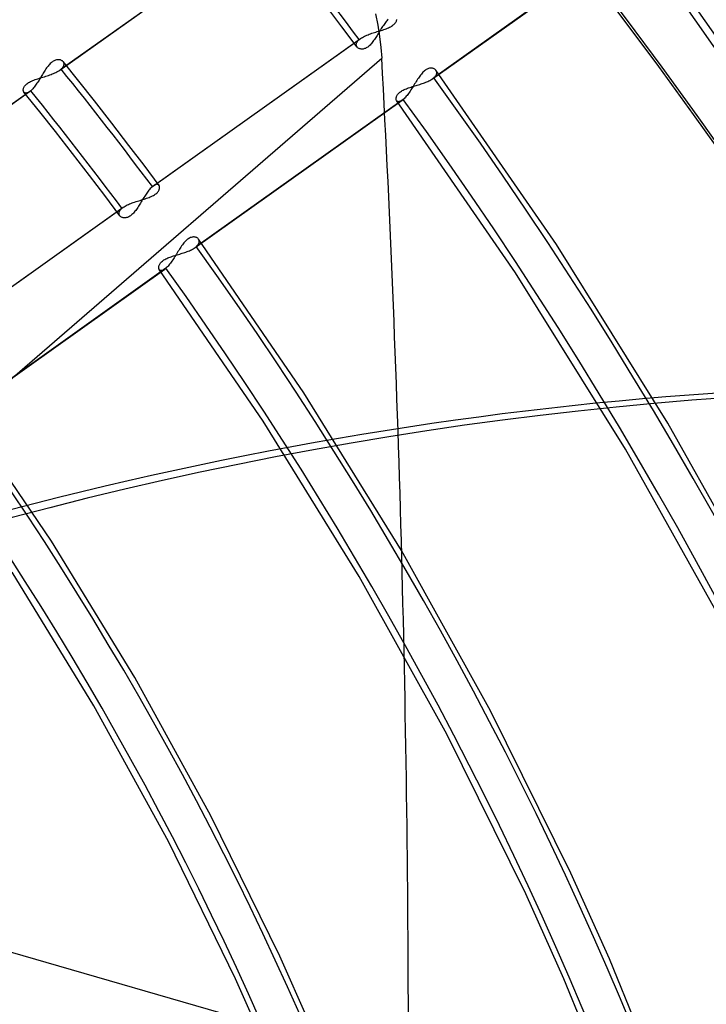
# Model space of a CAD drawing. Header units: millimetres. Extents: x -240 to 234, y -303 to 298.
# Tile 59 of 77: x 97 to 124, y 39 to 79. Entities that reach past the tile are written whole.
import ezdxf

# ---------------------------------------------------------------- set-up
doc = ezdxf.new("R2010")
doc.units = ezdxf.units.MM
doc.layers.add('MAIN-1', color=7, linetype='Continuous')
doc.layers.add('MAIN-2', color=7, linetype='Continuous')

msp = doc.modelspace()

# ---------------------------------------------------------------- linework, layer by layer
at = {"layer": 'MAIN-1'}
for centre, major_axis, start_param, end_param in [((-0.5, -0.433), (139.441, -161.013), 0.713724, 3.45689), ((-5.75, -4.98), (-132.567, 153.076), -2.427868, -0.857072), ((-50, -43.301), (-132.567, 153.076), -3.141592, -0.857072), ((-50, -43.301), (131.913, -152.32), 0, 2.284521)]:
    msp.add_ellipse(centre, major_axis=major_axis, ratio=0.75, start_param=start_param, end_param=end_param, dxfattribs=at)
at = {"layer": 'MAIN-2'}
for p, q in [((98.205, 77.305), (106.604, 83.279)), ((106.651, 83.316), (98.258, 77.346)), ((113.325, 76.954), (121.729, 82.932)), ((121.775, 82.969), (113.377, 76.995)), ((126.94, 75.098), (121.503, 82.918)), ((109.652, 79.059), (109.032, 79.873)), ((111.007, 79.589), (111.103, 79.127)), ((111.103, 79.127), (111.179, 78.672)), ((111.36, 79.159), (111.331, 79.118)), ((111.389, 79.199), (111.36, 79.159)), ((111.418, 79.238), (111.389, 79.199)), ((111.447, 79.274), (111.418, 79.238)), ((111.475, 79.309), (111.447, 79.274)), ((111.504, 79.341), (111.475, 79.309)), ((111.532, 79.371), (111.504, 79.341)), ((111.702, 79.112), (111.734, 79.136)), ((111.734, 79.136), (111.763, 79.161)), ((111.763, 79.161), (111.789, 79.187)), ((111.789, 79.187), (111.811, 79.213)), ((111.811, 79.213), (111.83, 79.239)), ((111.83, 79.239), (111.846, 79.265)), ((111.846, 79.265), (111.859, 79.29)), ((111.859, 79.29), (111.869, 79.315)), ((111.869, 79.315), (111.876, 79.34)), ((111.876, 79.34), (111.881, 79.363)), ((110.267, 78.241), (109.652, 79.059)), ((110.66, 78.722), (110.709, 78.742)), ((110.709, 78.742), (110.761, 78.761)), ((110.761, 78.761), (110.814, 78.78)), ((110.814, 78.78), (110.867, 78.799)), ((110.867, 78.799), (110.922, 78.816)), ((110.922, 78.816), (110.977, 78.834)), ((110.977, 78.834), (111.031, 78.85)), ((111.031, 78.85), (111.086, 78.867)), ((111.105, 78.759), (111.077, 78.714)), ((111.086, 78.867), (111.141, 78.883)), ((111.132, 78.804), (111.105, 78.759)), ((111.16, 78.85), (111.132, 78.804)), ((111.141, 78.883), (111.194, 78.9)), ((111.189, 78.896), (111.16, 78.85)), ((111.217, 78.941), (111.189, 78.896)), ((111.194, 78.9), (111.247, 78.916)), ((111.245, 78.987), (111.217, 78.941)), ((111.274, 79.031), (111.245, 78.987)), ((111.247, 78.916), (111.3, 78.932)), ((111.302, 79.075), (111.274, 79.031)), ((111.3, 78.932), (111.351, 78.949)), ((111.331, 79.118), (111.302, 79.075)), ((111.351, 78.949), (111.401, 78.967)), ((111.401, 78.967), (111.45, 78.985)), ((111.45, 78.985), (111.498, 79.004)), ((111.498, 79.004), (111.544, 79.023)), ((111.544, 79.023), (111.587, 79.044)), ((111.587, 79.044), (111.629, 79.066)), ((111.629, 79.066), (111.667, 79.088)), ((111.667, 79.088), (111.702, 79.112)), ((101.959, 72.575), (110.352, 78.545)), ((102.006, 72.612), (110.405, 78.586)), ((110.234, 78.348), (110.236, 78.371)), ((110.234, 78.325), (110.234, 78.348)), ((110.238, 78.303), (110.234, 78.325)), ((110.236, 78.371), (110.243, 78.396)), ((110.243, 78.396), (110.252, 78.42)), ((110.252, 78.42), (110.265, 78.445)), ((110.265, 78.445), (110.282, 78.47)), ((110.282, 78.47), (110.302, 78.495)), ((110.302, 78.495), (110.325, 78.52)), ((110.325, 78.52), (110.352, 78.545)), ((110.352, 78.545), (110.361, 78.552)), ((110.361, 78.552), (110.369, 78.559)), ((110.369, 78.559), (110.378, 78.566)), ((110.378, 78.566), (110.386, 78.573)), ((110.386, 78.573), (110.396, 78.58)), ((110.396, 78.58), (110.405, 78.586)), ((110.405, 78.586), (110.441, 78.61)), ((110.441, 78.61), (110.479, 78.634)), ((110.479, 78.634), (110.521, 78.657)), ((110.521, 78.657), (110.565, 78.679)), ((110.565, 78.679), (110.611, 78.701)), ((110.611, 78.701), (110.66, 78.722)), ((110.821, 78.353), (110.79, 78.321)), ((110.851, 78.387), (110.821, 78.353)), ((110.88, 78.424), (110.851, 78.387)), ((110.909, 78.461), (110.88, 78.424)), ((110.938, 78.501), (110.909, 78.461)), ((110.966, 78.541), (110.938, 78.501)), ((110.994, 78.583), (110.966, 78.541)), ((111.021, 78.626), (110.994, 78.583)), ((111.049, 78.669), (111.021, 78.626)), ((111.077, 78.714), (111.049, 78.669)), ((111.179, 78.672), (111.233, 78.226)), ((110.244, 78.282), (110.238, 78.303)), ((110.253, 78.262), (110.244, 78.282)), ((110.266, 78.243), (110.253, 78.262)), ((110.279, 78.227), (110.266, 78.243)), ((110.296, 78.212), (110.279, 78.227)), ((110.314, 78.199), (110.296, 78.212)), ((110.333, 78.187), (110.314, 78.199)), ((110.355, 78.177), (110.333, 78.187)), ((110.378, 78.169), (110.355, 78.177)), ((110.402, 78.163), (110.378, 78.169)), ((110.428, 78.159), (110.402, 78.163)), ((110.455, 78.157), (110.428, 78.159)), ((110.483, 78.158), (110.455, 78.157)), ((110.512, 78.161), (110.483, 78.158)), ((110.541, 78.167), (110.512, 78.161)), ((110.572, 78.176), (110.541, 78.167)), ((110.603, 78.187), (110.572, 78.176)), ((110.634, 78.202), (110.603, 78.187)), ((110.666, 78.22), (110.634, 78.202)), ((110.697, 78.241), (110.666, 78.22)), ((110.728, 78.265), (110.697, 78.241)), ((110.759, 78.292), (110.728, 78.265)), ((110.79, 78.321), (110.759, 78.292)), ((111.233, 78.226), (111.266, 77.79)), ((87.851, 57.512), (111.266, 77.79)), ((97.785, 77.537), (97.756, 77.504)), ((97.816, 77.569), (97.785, 77.537)), ((97.847, 77.598), (97.816, 77.569)), ((97.878, 77.624), (97.847, 77.598)), ((97.909, 77.647), (97.878, 77.624)), ((97.94, 77.667), (97.909, 77.647)), ((97.972, 77.684), (97.94, 77.667)), ((98.003, 77.698), (97.972, 77.684)), ((98.034, 77.709), (98.003, 77.698)), ((98.064, 77.718), (98.034, 77.709)), ((98.094, 77.723), (98.064, 77.718)), ((98.122, 77.726), (98.094, 77.723)), ((98.15, 77.727), (98.122, 77.726)), ((98.177, 77.725), (98.15, 77.727)), ((98.202, 77.721), (98.177, 77.725)), ((98.227, 77.716), (98.202, 77.721)), ((98.249, 77.708), (98.227, 77.716)), ((98.271, 77.698), (98.249, 77.708)), ((98.291, 77.687), (98.271, 77.698)), ((98.309, 77.675), (98.291, 77.687)), ((98.325, 77.66), (98.309, 77.675)), ((98.339, 77.645), (98.325, 77.66)), ((98.974, 76.853), (98.337, 77.648)), ((98.352, 77.627), (98.339, 77.645)), ((98.362, 77.607), (98.352, 77.627)), ((98.369, 77.587), (98.362, 77.607)), ((98.374, 77.565), (98.369, 77.587)), ((98.372, 77.519), (98.375, 77.543)), ((98.375, 77.543), (98.374, 77.565)), ((97.502, 77.132), (97.474, 77.086)), ((97.53, 77.178), (97.502, 77.132)), ((97.557, 77.222), (97.53, 77.178)), ((97.585, 77.266), (97.557, 77.222)), ((97.613, 77.309), (97.585, 77.266)), ((97.64, 77.351), (97.613, 77.309)), ((97.669, 77.391), (97.64, 77.351)), ((97.697, 77.431), (97.669, 77.391)), ((97.726, 77.468), (97.697, 77.431)), ((97.756, 77.504), (97.726, 77.468)), ((97.795, 77.109), (97.848, 77.128)), ((97.848, 77.128), (97.899, 77.148)), ((97.899, 77.148), (97.949, 77.168)), ((97.949, 77.168), (97.997, 77.189)), ((97.997, 77.189), (98.044, 77.211)), ((98.044, 77.211), (98.088, 77.233)), ((98.088, 77.233), (98.13, 77.256)), ((98.13, 77.256), (98.169, 77.28)), ((98.169, 77.28), (98.205, 77.304)), ((98.205, 77.304), (98.214, 77.311)), ((98.214, 77.311), (98.224, 77.318)), ((98.224, 77.318), (98.232, 77.325)), ((98.232, 77.325), (98.241, 77.332)), ((98.241, 77.332), (98.249, 77.339)), ((98.249, 77.339), (98.258, 77.346)), ((98.258, 77.346), (98.285, 77.371)), ((98.285, 77.371), (98.308, 77.396)), ((98.308, 77.396), (98.328, 77.421)), ((98.328, 77.421), (98.345, 77.446)), ((98.345, 77.446), (98.357, 77.471)), ((98.357, 77.471), (98.367, 77.495)), ((98.367, 77.495), (98.372, 77.519)), ((112.874, 77.145), (112.843, 77.106)), ((112.906, 77.182), (112.874, 77.145)), ((112.938, 77.217), (112.906, 77.182)), ((112.971, 77.249), (112.938, 77.217)), ((113.004, 77.277), (112.971, 77.249)), ((113.038, 77.303), (113.004, 77.277)), ((113.071, 77.325), (113.038, 77.303)), ((113.104, 77.343), (113.071, 77.325)), ((113.138, 77.359), (113.104, 77.343)), ((113.17, 77.37), (113.138, 77.359)), ((113.203, 77.379), (113.17, 77.37)), ((113.234, 77.384), (113.203, 77.379)), ((113.264, 77.386), (113.234, 77.384)), ((113.293, 77.385), (113.264, 77.386)), ((113.321, 77.382), (113.293, 77.385)), ((113.347, 77.376), (113.321, 77.382)), ((113.371, 77.368), (113.347, 77.376)), ((113.394, 77.358), (113.371, 77.368)), ((113.416, 77.346), (113.394, 77.358)), ((113.435, 77.331), (113.416, 77.346)), ((113.452, 77.316), (113.435, 77.331)), ((113.466, 77.298), (113.452, 77.316)), ((118.356, 70.222), (113.465, 77.3)), ((113.479, 77.278), (113.466, 77.298)), ((113.469, 77.103), (113.482, 77.13)), ((113.488, 77.256), (113.479, 77.278)), ((113.482, 77.13), (113.491, 77.157)), ((113.495, 77.232), (113.488, 77.256)), ((113.491, 77.157), (113.496, 77.183)), ((113.497, 77.208), (113.495, 77.232)), ((113.496, 77.183), (113.497, 77.208)), ((96.839, 76.725), (96.868, 76.749)), ((96.868, 76.749), (96.901, 76.773)), ((96.901, 76.773), (96.936, 76.797)), ((96.936, 76.797), (96.975, 76.819)), ((96.975, 76.819), (97.017, 76.841)), ((97.017, 76.841), (97.061, 76.862)), ((97.061, 76.862), (97.106, 76.881)), ((97.106, 76.881), (97.154, 76.9)), ((97.154, 76.9), (97.203, 76.919)), ((97.203, 76.919), (97.254, 76.936)), ((97.249, 76.731), (97.22, 76.691)), ((97.277, 76.772), (97.249, 76.731)), ((97.254, 76.936), (97.305, 76.953)), ((97.306, 76.815), (97.277, 76.772)), ((97.305, 76.953), (97.358, 76.97)), ((97.334, 76.858), (97.306, 76.815)), ((97.362, 76.903), (97.334, 76.858)), ((97.358, 76.97), (97.412, 76.987)), ((97.39, 76.948), (97.362, 76.903)), ((97.418, 76.994), (97.39, 76.948)), ((97.412, 76.987), (97.466, 77.004)), ((97.446, 77.04), (97.418, 76.994)), ((97.474, 77.086), (97.446, 77.04)), ((97.466, 77.004), (97.521, 77.02)), ((97.521, 77.02), (97.576, 77.037)), ((97.576, 77.037), (97.632, 77.055)), ((97.632, 77.055), (97.687, 77.072)), ((97.687, 77.072), (97.741, 77.09)), ((97.741, 77.09), (97.795, 77.109)), ((99.607, 76.055), (98.974, 76.853)), ((112.601, 76.741), (112.571, 76.692)), ((112.631, 76.79), (112.601, 76.741)), ((112.661, 76.839), (112.631, 76.79)), ((112.691, 76.886), (112.661, 76.839)), ((112.721, 76.933), (112.691, 76.886)), ((112.751, 76.978), (112.721, 76.933)), ((112.781, 77.022), (112.751, 76.978)), ((112.812, 77.065), (112.781, 77.022)), ((112.809, 76.725), (112.859, 76.741)), ((112.843, 77.106), (112.812, 77.065)), ((112.859, 76.741), (112.908, 76.758)), ((112.908, 76.758), (112.956, 76.775)), ((112.956, 76.775), (113.003, 76.792)), ((113.003, 76.792), (113.049, 76.81)), ((113.049, 76.81), (113.094, 76.829)), ((113.094, 76.829), (113.138, 76.848)), ((113.138, 76.848), (113.179, 76.868)), ((113.179, 76.868), (113.219, 76.889)), ((113.219, 76.889), (113.257, 76.91)), ((113.257, 76.91), (113.292, 76.932)), ((113.292, 76.932), (113.325, 76.954)), ((113.325, 76.954), (113.334, 76.961)), ((113.334, 76.961), (113.343, 76.968)), ((113.343, 76.968), (113.352, 76.975)), ((113.352, 76.975), (113.361, 76.981)), ((113.361, 76.981), (113.369, 76.988)), ((113.369, 76.988), (113.377, 76.995)), ((113.377, 76.995), (113.406, 77.022)), ((113.406, 77.022), (113.431, 77.049)), ((113.431, 77.049), (113.452, 77.076)), ((113.452, 77.076), (113.469, 77.103)), ((88.577, 70.456), (96.977, 76.431)), ((97.023, 76.468), (88.63, 70.497)), ((96.72, 76.5), (96.721, 76.523)), ((96.72, 76.479), (96.72, 76.5)), ((96.724, 76.459), (96.72, 76.479)), ((96.721, 76.523), (96.725, 76.546)), ((96.729, 76.441), (96.724, 76.459)), ((96.725, 76.546), (96.732, 76.57)), ((96.737, 76.424), (96.729, 76.441)), ((96.732, 76.57), (96.742, 76.596)), ((96.747, 76.409), (96.737, 76.424)), ((96.742, 76.596), (96.755, 76.621)), ((97.387, 75.612), (96.746, 76.411)), ((96.761, 76.395), (96.747, 76.409)), ((96.755, 76.621), (96.771, 76.647)), ((96.777, 76.384), (96.761, 76.395)), ((96.771, 76.647), (96.79, 76.673)), ((96.795, 76.377), (96.777, 76.384)), ((96.79, 76.673), (96.813, 76.699)), ((96.816, 76.373), (96.795, 76.377)), ((96.813, 76.699), (96.839, 76.725)), ((96.838, 76.372), (96.816, 76.373)), ((96.863, 76.376), (96.838, 76.372)), ((96.889, 76.383), (96.863, 76.376)), ((96.917, 76.395), (96.889, 76.383)), ((96.946, 76.41), (96.917, 76.395)), ((96.976, 76.43), (96.946, 76.41)), ((96.984, 76.436), (96.976, 76.43)), ((96.992, 76.442), (96.984, 76.436)), ((97, 76.448), (96.992, 76.442)), ((97.007, 76.454), (97, 76.448)), ((97.015, 76.461), (97.007, 76.454)), ((97.023, 76.468), (97.015, 76.461)), ((97.051, 76.492), (97.023, 76.468)), ((97.078, 76.52), (97.051, 76.492)), ((97.106, 76.549), (97.078, 76.52)), ((97.134, 76.582), (97.106, 76.549)), ((97.163, 76.616), (97.134, 76.582)), ((97.191, 76.652), (97.163, 76.616)), ((97.22, 76.691), (97.191, 76.652)), ((111.906, 76.309), (111.925, 76.333)), ((111.925, 76.333), (111.946, 76.358)), ((111.946, 76.358), (111.971, 76.382)), ((111.971, 76.382), (111.998, 76.406)), ((111.998, 76.406), (112.028, 76.429)), ((112.028, 76.429), (112.061, 76.451)), ((112.061, 76.451), (112.097, 76.473)), ((112.097, 76.473), (112.136, 76.494)), ((112.136, 76.494), (112.176, 76.513)), ((112.176, 76.513), (112.219, 76.532)), ((112.219, 76.532), (112.264, 76.551)), ((112.264, 76.551), (112.31, 76.568)), ((112.31, 76.568), (112.357, 76.585)), ((112.356, 76.362), (112.325, 76.319)), ((112.387, 76.406), (112.356, 76.362)), ((112.357, 76.585), (112.405, 76.601)), ((112.418, 76.451), (112.387, 76.406)), ((112.405, 76.601), (112.455, 76.617)), ((112.449, 76.498), (112.418, 76.451)), ((112.48, 76.545), (112.449, 76.498)), ((112.455, 76.617), (112.505, 76.633)), ((112.51, 76.594), (112.48, 76.545)), ((112.505, 76.633), (112.555, 76.648)), ((112.541, 76.643), (112.51, 76.594)), ((112.571, 76.692), (112.541, 76.643)), ((112.555, 76.648), (112.606, 76.663)), ((112.606, 76.663), (112.657, 76.678)), ((112.657, 76.678), (112.708, 76.694)), ((112.708, 76.694), (112.758, 76.709)), ((112.758, 76.709), (112.809, 76.725)), ((100.31, 75.155), (99.607, 76.055)), ((103.69, 70.101), (112.096, 76.08)), ((112.142, 76.117), (103.743, 70.142)), ((111.849, 76.148), (111.85, 76.169)), ((111.85, 76.128), (111.849, 76.148)), ((111.85, 76.169), (111.854, 76.19)), ((111.853, 76.109), (111.85, 76.128)), ((111.858, 76.092), (111.853, 76.109)), ((111.854, 76.19), (111.859, 76.213)), ((111.865, 76.076), (111.858, 76.092)), ((111.859, 76.213), (111.867, 76.236)), ((111.873, 76.062), (111.865, 76.076)), ((111.867, 76.236), (111.877, 76.26)), ((116.697, 69.077), (111.871, 76.066)), ((111.885, 76.049), (111.873, 76.062)), ((111.877, 76.26), (111.89, 76.284)), ((111.898, 76.038), (111.885, 76.049)), ((111.89, 76.284), (111.906, 76.309)), ((111.913, 76.03), (111.898, 76.038)), ((111.931, 76.025), (111.913, 76.03)), ((111.95, 76.023), (111.931, 76.025)), ((111.97, 76.024), (111.95, 76.023)), ((111.993, 76.028), (111.97, 76.024)), ((112.016, 76.036), (111.993, 76.028)), ((112.042, 76.047), (112.016, 76.036)), ((112.068, 76.061), (112.042, 76.047)), ((112.095, 76.08), (112.068, 76.061)), ((112.103, 76.085), (112.095, 76.08)), ((112.111, 76.091), (112.103, 76.085)), ((112.118, 76.097), (112.111, 76.091)), ((112.126, 76.103), (112.118, 76.097)), ((112.134, 76.11), (112.126, 76.103)), ((112.142, 76.117), (112.134, 76.11)), ((112.172, 76.143), (112.142, 76.117)), ((112.202, 76.173), (112.172, 76.143)), ((112.232, 76.206), (112.202, 76.173)), ((112.263, 76.241), (112.232, 76.206)), ((112.293, 76.279), (112.263, 76.241)), ((112.325, 76.319), (112.293, 76.279)), ((98.024, 74.808), (97.387, 75.612)), ((101.007, 74.251), (100.31, 75.155)), ((98.718, 73.92), (98.024, 74.808)), ((101.622, 73.441), (101.007, 74.251)), ((99.406, 73.027), (98.718, 73.92)), ((102.233, 72.627), (101.622, 73.441)), ((100.026, 72.212), (99.406, 73.027)), ((101.762, 72.351), (101.733, 72.311)), ((101.791, 72.39), (101.762, 72.351)), ((101.819, 72.426), (101.791, 72.39)), ((101.848, 72.461), (101.819, 72.426)), ((101.876, 72.493), (101.848, 72.461)), ((101.904, 72.523), (101.876, 72.493)), ((101.932, 72.55), (101.904, 72.523)), ((101.959, 72.575), (101.932, 72.55)), ((101.967, 72.582), (101.959, 72.575)), ((101.975, 72.588), (101.967, 72.582)), ((101.983, 72.595), (101.975, 72.588)), ((101.991, 72.601), (101.983, 72.595)), ((101.999, 72.607), (101.991, 72.601)), ((102.006, 72.612), (101.999, 72.607)), ((102.037, 72.632), (102.006, 72.612)), ((102.066, 72.648), (102.037, 72.632)), ((102.093, 72.659), (102.066, 72.648)), ((102.119, 72.666), (102.093, 72.659)), ((102.143, 72.669), (102.119, 72.666)), ((102.135, 72.313), (102.161, 72.338)), ((102.165, 72.668), (102.143, 72.669)), ((102.161, 72.338), (102.184, 72.364)), ((102.185, 72.664), (102.165, 72.668)), ((102.184, 72.364), (102.203, 72.391)), ((102.202, 72.656), (102.185, 72.664)), ((102.217, 72.645), (102.202, 72.656)), ((102.203, 72.391), (102.219, 72.416)), ((102.23, 72.631), (102.217, 72.645)), ((102.219, 72.416), (102.231, 72.442)), ((102.24, 72.616), (102.23, 72.631)), ((102.231, 72.442), (102.241, 72.467)), ((102.247, 72.599), (102.24, 72.616)), ((102.241, 72.467), (102.249, 72.491)), ((102.252, 72.58), (102.247, 72.599)), ((102.249, 72.491), (102.253, 72.515)), ((102.255, 72.56), (102.252, 72.58)), ((102.253, 72.515), (102.255, 72.538)), ((102.255, 72.538), (102.255, 72.56)), ((100.64, 71.393), (100.026, 72.212)), ((101.134, 71.913), (101.186, 71.932)), ((101.186, 71.932), (101.24, 71.95)), ((101.24, 71.95), (101.295, 71.968)), ((101.295, 71.968), (101.349, 71.985)), ((101.349, 71.985), (101.404, 72.002)), ((101.404, 72.002), (101.459, 72.019)), ((101.459, 72.019), (101.513, 72.035)), ((101.505, 71.956), (101.477, 71.911)), ((101.533, 72.002), (101.505, 71.956)), ((101.513, 72.035), (101.567, 72.051)), ((101.561, 72.048), (101.533, 72.002)), ((101.589, 72.093), (101.561, 72.048)), ((101.567, 72.051), (101.62, 72.068)), ((101.618, 72.139), (101.589, 72.093)), ((101.647, 72.183), (101.618, 72.139)), ((101.62, 72.068), (101.672, 72.084)), ((101.675, 72.227), (101.647, 72.183)), ((101.672, 72.084), (101.724, 72.101)), ((101.704, 72.27), (101.675, 72.227)), ((101.733, 72.311), (101.704, 72.27)), ((101.724, 72.101), (101.774, 72.118)), ((101.774, 72.118), (101.823, 72.137)), ((101.823, 72.137), (101.871, 72.155)), ((101.871, 72.155), (101.916, 72.175)), ((101.916, 72.175), (101.96, 72.196)), ((101.96, 72.196), (102.001, 72.218)), ((102.001, 72.218), (102.039, 72.24)), ((102.039, 72.24), (102.074, 72.264)), ((102.074, 72.264), (102.106, 72.288)), ((102.106, 72.288), (102.135, 72.313)), ((92.331, 65.727), (100.725, 71.697)), ((92.378, 65.763), (100.777, 71.738)), ((100.609, 71.523), (100.615, 71.547)), ((100.615, 71.547), (100.625, 71.572)), ((100.625, 71.572), (100.638, 71.597)), ((100.638, 71.597), (100.655, 71.622)), ((100.655, 71.622), (100.675, 71.647)), ((100.675, 71.647), (100.698, 71.672)), ((100.698, 71.672), (100.725, 71.697)), ((100.725, 71.697), (100.733, 71.704)), ((100.733, 71.704), (100.742, 71.711)), ((100.742, 71.711), (100.75, 71.718)), ((100.75, 71.718), (100.759, 71.725)), ((100.759, 71.725), (100.768, 71.731)), ((100.768, 71.731), (100.778, 71.738)), ((100.778, 71.738), (100.813, 71.762)), ((100.813, 71.762), (100.852, 71.786)), ((100.852, 71.786), (100.894, 71.809)), ((100.894, 71.809), (100.938, 71.831)), ((100.938, 71.831), (100.984, 71.853)), ((100.984, 71.853), (101.032, 71.874)), ((101.032, 71.874), (101.082, 71.894)), ((101.082, 71.894), (101.134, 71.913)), ((101.223, 71.539), (101.193, 71.505)), ((101.253, 71.575), (101.223, 71.539)), ((101.282, 71.613), (101.253, 71.575)), ((101.31, 71.653), (101.282, 71.613)), ((101.338, 71.693), (101.31, 71.653)), ((101.366, 71.735), (101.338, 71.693)), ((101.394, 71.777), (101.366, 71.735)), ((101.422, 71.821), (101.394, 71.777)), ((101.449, 71.865), (101.422, 71.821)), ((101.477, 71.911), (101.449, 71.865)), ((100.606, 71.5), (100.609, 71.523)), ((100.607, 71.477), (100.606, 71.5)), ((100.61, 71.455), (100.607, 71.477)), ((100.617, 71.434), (100.61, 71.455)), ((100.626, 71.414), (100.617, 71.434)), ((100.638, 71.395), (100.626, 71.414)), ((100.652, 71.379), (100.638, 71.395)), ((100.668, 71.364), (100.652, 71.379)), ((100.686, 71.35), (100.668, 71.364)), ((100.706, 71.338), (100.686, 71.35)), ((100.727, 71.328), (100.706, 71.338)), ((100.75, 71.32), (100.727, 71.328)), ((100.775, 71.314), (100.75, 71.32)), ((100.8, 71.31), (100.775, 71.314)), ((100.827, 71.308), (100.8, 71.31)), ((100.855, 71.309), (100.827, 71.308)), ((100.884, 71.312), (100.855, 71.309)), ((100.914, 71.318), (100.884, 71.312)), ((100.944, 71.327), (100.914, 71.318)), ((100.975, 71.339), (100.944, 71.327)), ((101.007, 71.354), (100.975, 71.339)), ((101.038, 71.372), (101.007, 71.354)), ((101.069, 71.393), (101.038, 71.372)), ((101.101, 71.417), (101.069, 71.393)), ((101.132, 71.443), (101.101, 71.417)), ((101.162, 71.473), (101.132, 71.443)), ((101.193, 71.505), (101.162, 71.473)), ((103.304, 70.363), (103.272, 70.329)), ((103.337, 70.395), (103.304, 70.363)), ((103.37, 70.424), (103.337, 70.395)), ((103.403, 70.449), (103.37, 70.424)), ((103.437, 70.472), (103.403, 70.449)), ((103.47, 70.49), (103.437, 70.472)), ((103.503, 70.506), (103.47, 70.49)), ((103.536, 70.517), (103.503, 70.506)), ((103.568, 70.526), (103.536, 70.517)), ((103.6, 70.531), (103.568, 70.526)), ((103.63, 70.533), (103.6, 70.531)), ((103.659, 70.532), (103.63, 70.533)), ((103.686, 70.529), (103.659, 70.532)), ((103.713, 70.523), (103.686, 70.529)), ((103.737, 70.515), (103.713, 70.523)), ((103.76, 70.505), (103.737, 70.515)), ((103.781, 70.493), (103.76, 70.505)), ((103.8, 70.478), (103.781, 70.493)), ((103.817, 70.462), (103.8, 70.478)), ((103.832, 70.445), (103.817, 70.462)), ((108.111, 64.2), (103.83, 70.447)), ((103.845, 70.424), (103.832, 70.445)), ((103.854, 70.402), (103.845, 70.424)), ((103.86, 70.379), (103.854, 70.402)), ((103.863, 70.355), (103.86, 70.379)), ((103.861, 70.329), (103.863, 70.355)), ((102.997, 69.937), (102.967, 69.888)), ((103.027, 69.985), (102.997, 69.937)), ((103.057, 70.033), (103.027, 69.985)), ((103.087, 70.079), (103.057, 70.033)), ((103.117, 70.125), (103.087, 70.079)), ((103.147, 70.169), (103.117, 70.125)), ((103.177, 70.211), (103.147, 70.169)), ((103.208, 70.252), (103.177, 70.211)), ((103.24, 70.292), (103.208, 70.252)), ((103.272, 70.329), (103.24, 70.292)), ((103.321, 69.921), (103.369, 69.939)), ((103.369, 69.939), (103.415, 69.957)), ((103.415, 69.957), (103.46, 69.976)), ((103.46, 69.976), (103.503, 69.995)), ((103.503, 69.995), (103.545, 70.015)), ((103.545, 70.015), (103.584, 70.036)), ((103.584, 70.036), (103.622, 70.057)), ((103.622, 70.057), (103.657, 70.079)), ((103.657, 70.079), (103.69, 70.101)), ((103.69, 70.101), (103.699, 70.107)), ((103.699, 70.107), (103.709, 70.114)), ((103.709, 70.114), (103.717, 70.121)), ((103.717, 70.121), (103.726, 70.128)), ((103.726, 70.128), (103.734, 70.135)), ((103.734, 70.135), (103.743, 70.142)), ((103.743, 70.142), (103.771, 70.169)), ((103.771, 70.169), (103.796, 70.196)), ((103.796, 70.196), (103.817, 70.223)), ((103.817, 70.223), (103.834, 70.25)), ((103.834, 70.25), (103.847, 70.277)), ((103.847, 70.277), (103.856, 70.303)), ((103.856, 70.303), (103.861, 70.329)), ((122.874, 62.976), (118.356, 70.222)), ((102.336, 69.529), (102.364, 69.553)), ((102.364, 69.553), (102.394, 69.575)), ((102.394, 69.575), (102.427, 69.598)), ((102.427, 69.598), (102.462, 69.619)), ((102.462, 69.619), (102.501, 69.64)), ((102.501, 69.64), (102.542, 69.66)), ((102.542, 69.66), (102.584, 69.679)), ((102.584, 69.679), (102.629, 69.697)), ((102.629, 69.697), (102.675, 69.715)), ((102.675, 69.715), (102.722, 69.732)), ((102.752, 69.552), (102.721, 69.508)), ((102.722, 69.732), (102.77, 69.748)), ((102.783, 69.598), (102.752, 69.552)), ((102.77, 69.748), (102.82, 69.764)), ((102.814, 69.644), (102.783, 69.598)), ((102.845, 69.692), (102.814, 69.644)), ((102.82, 69.764), (102.87, 69.779)), ((102.876, 69.74), (102.845, 69.692)), ((102.87, 69.779), (102.92, 69.795)), ((102.906, 69.789), (102.876, 69.74)), ((102.937, 69.839), (102.906, 69.789)), ((102.92, 69.795), (102.971, 69.81)), ((102.967, 69.888), (102.937, 69.839)), ((102.971, 69.81), (103.022, 69.825)), ((103.022, 69.825), (103.073, 69.84)), ((103.073, 69.84), (103.124, 69.856)), ((103.124, 69.856), (103.174, 69.872)), ((103.174, 69.872), (103.224, 69.888)), ((103.224, 69.888), (103.273, 69.904)), ((103.273, 69.904), (103.321, 69.921)), ((94.053, 63.245), (102.461, 69.226)), ((102.507, 69.263), (94.105, 63.286)), ((102.215, 69.294), (102.216, 69.315)), ((102.216, 69.275), (102.215, 69.294)), ((102.216, 69.315), (102.219, 69.337)), ((102.219, 69.256), (102.216, 69.275)), ((102.219, 69.337), (102.225, 69.359)), ((102.224, 69.239), (102.219, 69.256)), ((102.23, 69.223), (102.224, 69.239)), ((102.225, 69.359), (102.233, 69.383)), ((102.239, 69.209), (102.23, 69.223)), ((102.233, 69.383), (102.243, 69.407)), ((106.452, 63.056), (102.236, 69.212)), ((102.25, 69.196), (102.239, 69.209)), ((102.243, 69.407), (102.256, 69.431)), ((102.263, 69.185), (102.25, 69.196)), ((102.256, 69.431), (102.272, 69.455)), ((102.279, 69.177), (102.263, 69.185)), ((102.272, 69.455), (102.29, 69.48)), ((102.296, 69.172), (102.279, 69.177)), ((102.29, 69.48), (102.312, 69.505)), ((102.315, 69.169), (102.296, 69.172)), ((102.312, 69.505), (102.336, 69.529)), ((102.335, 69.17), (102.315, 69.169)), ((102.358, 69.174), (102.335, 69.17)), ((102.381, 69.182), (102.358, 69.174)), ((102.406, 69.193), (102.381, 69.182)), ((102.433, 69.208), (102.406, 69.193)), ((102.46, 69.226), (102.433, 69.208)), ((102.468, 69.231), (102.46, 69.226)), ((102.476, 69.237), (102.468, 69.231)), ((102.483, 69.243), (102.476, 69.237)), ((102.491, 69.249), (102.483, 69.243)), ((102.499, 69.256), (102.491, 69.249)), ((102.507, 69.263), (102.499, 69.256)), ((102.537, 69.29), (102.507, 69.263)), ((102.567, 69.32), (102.537, 69.29)), ((102.597, 69.352), (102.567, 69.32)), ((102.628, 69.388), (102.597, 69.352)), ((102.658, 69.425), (102.628, 69.388)), ((102.69, 69.466), (102.658, 69.425)), ((102.721, 69.508), (102.69, 69.466)), ((121.156, 61.924), (116.697, 69.077)), ((7.649, 67.074), (112.351, 36.849)), ((112.066, 57.809), (108.111, 64.2)), ((97.86, 58.183), (94.195, 63.589)), ((110.345, 56.759), (106.452, 63.056)), ((127.003, 55.598), (122.874, 62.976)), ((125.229, 54.643), (121.156, 61.924)), ((101.245, 52.656), (97.86, 58.183)), ((115.678, 51.304), (112.066, 57.809)), ((99.582, 51.507), (96.27, 56.93)), ((113.901, 50.353), (110.345, 56.759)), ((104.337, 47.035), (101.245, 52.656)), ((102.607, 45.994), (99.582, 51.507)), ((118.935, 44.718), (115.678, 51.304)), ((117.108, 43.869), (113.901, 50.353)), ((107.125, 41.347), (104.337, 47.035)), ((105.335, 40.418), (102.607, 45.994)), ((120.503, 41.232), (118.935, 44.718)), ((118.655, 40.429), (117.108, 43.869)), ((108.314, 38.693), (107.125, 41.347)), ((122.948, 35.249), (120.503, 41.232)), ((106.466, 37.889), (105.335, 40.418)), ((121.066, 34.528), (118.655, 40.429))]:
    msp.add_line(p, q, dxfattribs=at)
for centre, major_axis, ratio, start_param, end_param in [((0, 0), (-138.787, 160.257), 0.75, -2.427868, 0.713724), ((-5.25, -4.547), (-131.913, 152.32), 0.75, -2.427868, -0.857072), ((24.244, 20.996), (-101.705, 117.438), 0.75, -2.427868, -1.68139), ((24.244, 20.996), (90.096, -104.034), 0.75, 1.477159, 1.521086), ((24.244, 20.996), (100.386, -115.915), 0.75, 0.713724, 1.459691), ((-157.649, -196.978), (149.769, 518.815), 0.433013, -0.982794, -0.893118), ((24.244, 20.996), (-81.126, 93.677), 0.75, -1.666863, -1.618077), ((24.244, 20.996), (-91.416, 105.558), 0.75, -2.427868, -1.685774), ((24.244, 20.996), (79.807, -92.153), 0.75, 1.474327, 1.523918), ((24.244, 20.996), (90.096, -104.034), 0.75, 0.713724, 1.455185), ((24.244, 20.996), (-81.126, 93.677), 0.75, -2.427868, -1.69127), ((24.244, 20.996), (79.807, -92.153), 0.75, 0.713724, 1.449515), ((113.217, -141.638), (-63.688, -199.648), 0.807621, -2.859097, -2.508599), ((-72.07, -20.768), (-78.017, -244.569), 0.807621, 1.557328, 2.167452), ((113.779, -141.817), (63.688, 199.648), 0.807621, 0.282496, 0.848549), ((24.244, 20.996), (-70.837, 81.796), 0.75, -2.427868, -1.698365), ((24.244, 20.996), (69.518, -80.272), 0.75, 0.713724, 1.444456), ((19.244, 16.666), (-64.241, 74.18), 0.75, -2.427868, -1.702914), ((19.244, 16.666), (62.922, -72.656), 0.75, 0.713724, 1.438796), ((0, 0), (-138.787, 160.257), 0.75, 0.713724, 3.855317)]:
    msp.add_ellipse(centre, major_axis=major_axis, ratio=ratio, start_param=start_param, end_param=end_param, dxfattribs=at)

doc.saveas('drawing.dxf')
